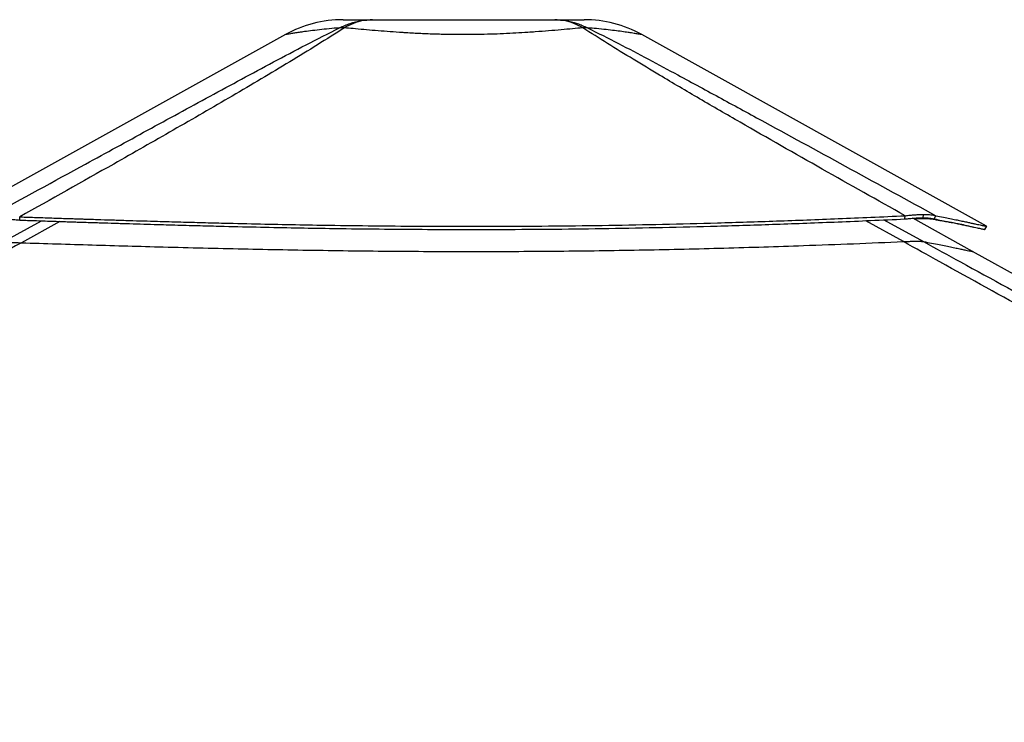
# Model space of a CAD drawing. Header units: millimetres. Extents: x 20 to 20084, y 40 to 15282.
# Tile 40 of 93: x 8806 to 9900, y 6629 to 7410. Entities that reach past the tile are written whole.
import ezdxf

# ---------------------------------------------------------------- set-up
doc = ezdxf.new("R2010")
doc.units = ezdxf.units.MM
doc.header["$LTSCALE"] = 2

msp = doc.modelspace()

# ---------------------------------------------------------------- linework, layer by layer
at = {"color": 7, "linetype": 'Continuous', "lineweight": 25}
for p, q in [((9100.99, 7393.46), (8752.4, 7199.84)), ((9880.67, 7180.25), (9497.2, 7393.43)), ((9809.68, 7189.75), (9810.7, 7193.48)), ((9809.78, 7189.75), (9810.81, 7193.48)), ((9810.81, 7193.48), (9810.7, 7193.48)), ((8805.75, 7187.15), (8805.51, 7190.75)), ((9789.75, 7188.44), (9790, 7192.04)), ((9865.07, 7152.3), (9798.59, 7189.26)), ((9809.78, 7189.75), (9809.68, 7189.75)), ((9822.42, 7188.44), (9824.15, 7192.04)), ((9802.6, 7163.64), (9802.53, 7163.64)), ((11623.05, 6174.96), (9865.07, 7152.3))]:
    msp.add_line(p, q, dxfattribs=at)
at = {"color": 8, "linetype": 'Continuous', "lineweight": 25}
for p, q in [((8787.24, 7163.1), (8829.69, 7186.35)), ((8849.97, 7185.68), (8807.45, 7161.96)), ((9788.04, 7163.25), (9746.37, 7186.5)), ((9766.28, 7187.38), (9810.31, 7163.25)), ((9824.78, 7187.14), (9822.42, 7188.44))]:
    msp.add_line(p, q, dxfattribs=at)
at = {"color": 7, "linetype": 'Continuous', "lineweight": 25, "flags": 128}
msp.add_lwpolyline([(9878.75, 7176.73), (9879.72, 7178.48), (9880.69, 7180.23)], dxfattribs=at)
at = {"color": 7, "linetype": 'Continuous', "lineweight": 25}
for centre, radius, start, end in [((9165.08, 7278.06), 132, 90.00001, 119.0503), ((9163.87, 7351.7), 49.37, 86.97686, 93.02314), ((9434.28, 7351.65), 49.41, 86.96267, 93.01242), ((9433.06, 7278.06), 132, 60.92839, 89.99999)]:
    msp.add_arc(centre, radius, start, end, dxfattribs=at)
for points, knots in [([(8773.41, 7191.89), (8808.49, 7211.08), (8866.37, 7242.74), (8947.58, 7287.12), (9005.4, 7318.62), (9052.16, 7343.96), (9087.71, 7363), (9123.72, 7382.14), (9148.75, 7394.71), (9161.27, 7401)], [0, 0, 0, 0, 0.277695, 0.4581314, 0.6385805, 0.7288749, 0.8191674, 0.9095913, 1, 1, 1, 1]), ([(9166.47, 7401), (9156.64, 7394.74), (9136.97, 7382.22), (9105.79, 7363.13), (9074.05, 7344.12), (9030.97, 7318.76), (8976.34, 7287.2), (8897.59, 7242.38), (8840.4, 7210.32), (8805.51, 7190.75)], [0, 0, 0, 0, 0.0895505, 0.1791159, 0.2688698, 0.3586256, 0.5384695, 0.7183323, 1, 1, 1, 1]), ([(9161.27, 7401), (9165.13, 7402.78), (9172.9, 7406.37), (9185.19, 7409.44), (9193.58, 7409.86), (9197.79, 7410.06)], [0, 0, 0, 0, 0.3304613, 0.6637083, 1, 1, 1, 1]), ([(9165.08, 7410.06), (9165.25, 7410.06), (9165.59, 7410.06), (9168.33, 7410.06), (9172.74, 7410.06), (9179.13, 7410.06), (9187.26, 7410.06), (9194.28, 7410.06), (9197.79, 7410.06)], [0, 0, 0, 0, 0.1670485, 0.3347375, 0.5019518, 0.6678468, 0.8342671, 1, 1, 1, 1]), ([(9197.79, 7410.06), (9194.22, 7409.86), (9187.13, 7409.44), (9176.57, 7406.37), (9169.83, 7402.78), (9166.47, 7401)], [0, 0, 0, 0, 0.3362917, 0.6695387, 1, 1, 1, 1]), ([(9431.69, 7400.99), (9427.9, 7400.64), (9420.3, 7399.93), (9407.55, 7398.78), (9393.76, 7397.6), (9381.21, 7396.63), (9368.99, 7395.78), (9357.26, 7395.07), (9343.44, 7394.39), (9329.13, 7393.87), (9314.28, 7393.53), (9298.71, 7393.41), (9282.51, 7393.55), (9265.87, 7393.96), (9249.28, 7394.63), (9236.58, 7395.33), (9224.78, 7396.08), (9213.84, 7396.86), (9200.59, 7397.93), (9187.94, 7399.02), (9176.48, 7400.07), (9169.65, 7400.7), (9166.47, 7401)], [0, 0, 0, 0, 0.0549654, 0.1103338, 0.1670488, 0.2242641, 0.2550707, 0.3026498, 0.3505537, 0.399494, 0.4487973, 0.4999722, 0.5549529, 0.610451, 0.6676055, 0.7253351, 0.7448706, 0.7960986, 0.8477126, 0.900497, 0.9536637, 1, 1, 1, 1]), ([(9197.79, 7410.06), (9202.65, 7410.06), (9212.39, 7410.06), (9228.5, 7410.06), (9245.4, 7410.06), (9262.97, 7410.06), (9280.94, 7410.06), (9299.08, 7410.06), (9317.23, 7410.06), (9335.19, 7410.06), (9352.76, 7410.06), (9369.66, 7410.06), (9385.77, 7410.06), (9395.5, 7410.06), (9400.36, 7410.06)], [0, 0, 0, 0, 0.0828515, 0.1660466, 0.2489792, 0.3325712, 0.4164006, 0.5000366, 0.5836691, 0.667495, 0.7510837, 0.8339954, 0.9171693, 1, 1, 1, 1]), ([(9431.69, 7400.99), (9428.33, 7402.78), (9421.58, 7406.37), (9411.03, 7409.44), (9403.93, 7409.86), (9400.36, 7410.06)], [0, 0, 0, 0, 0.3304598, 0.6637068, 1, 1, 1, 1]), ([(9400.36, 7410.06), (9404.57, 7409.86), (9412.96, 7409.44), (9425.26, 7406.37), (9433.03, 7402.78), (9436.9, 7400.99)], [0, 0, 0, 0, 0.3362877, 0.6695345, 1, 1, 1, 1]), ([(9400.36, 7410.06), (9403.87, 7410.06), (9410.89, 7410.06), (9419.02, 7410.06), (9425.39, 7410.06), (9429.87, 7410.06), (9432.34, 7410.06), (9433.35, 7410.06), (9433.06, 7410.06), (9433.06, 7410.06)], [0, 0, 0, 0, 0.1656993, 0.3320863, 0.4979481, 0.6651003, 0.8327268, 0.9999668, 1, 1, 1, 1]), ([(9790, 7192.04), (9759.27, 7209.29), (9697.81, 7243.79), (9621.65, 7287.17), (9561.4, 7322.07), (9521.75, 7345.43), (9487.62, 7365.99), (9458.93, 7383.63), (9440.77, 7395.2), (9431.69, 7400.99)], [0, 0, 0, 0, 0.2498248, 0.4996602, 0.6246523, 0.7496417, 0.8331029, 0.916566, 1, 1, 1, 1]), ([(9436.9, 7400.99), (9448.4, 7395.23), (9471.41, 7383.7), (9504.6, 7366.14), (9542.77, 7345.63), (9585.89, 7322.29), (9649.96, 7287.36), (9729.41, 7243.9), (9792.57, 7209.32), (9824.15, 7192.04)], [0, 0, 0, 0, 0.0830755, 0.1661799, 0.2492822, 0.3742524, 0.4992252, 0.7496044, 1, 1, 1, 1]), ([(9790, 7192.04), (9791.89, 7192.25), (9795.62, 7192.67), (9800.98, 7193.12), (9806.09, 7193.42), (9809.17, 7193.46), (9810.7, 7193.48)], [0, 0, 0, 0, 0.248548, 0.4910203, 0.7467369, 1, 1, 1, 1]), ([(9810.81, 7193.48), (9812.24, 7193.46), (9815.11, 7193.42), (9819.95, 7193.04), (9822.48, 7192.43), (9824.15, 7192.04)], [0, 0, 0, 0, 0.253108, 0.5086806, 1, 1, 1, 1]), ([(8775.14, 7188.29), (8776.25, 7188.45), (8777.95, 7188.69), (8781.87, 7188.75), (8785.53, 7188.68), (8789.88, 7188.47), (8794.79, 7188.14), (8800.1, 7187.7), (8803.84, 7187.34), (8805.75, 7187.15)], [0, 0, 0, 0, 0.239235, 0.3672311, 0.491923, 0.6207627, 0.7503575, 0.8730505, 1, 1, 1, 1]), ([(8805.51, 7190.75), (8807.65, 7190.67), (8812.37, 7190.51), (8820.07, 7190.25), (8829.02, 7189.95), (8838.54, 7189.63), (8847.7, 7189.32), (8855.96, 7189.05), (8862.93, 7188.82), (8869, 7188.62), (8874.27, 7188.45), (8883.2, 7188.16), (8895.36, 7187.76), (8911.42, 7187.26), (8927.22, 7186.77), (8943.13, 7186.28), (8962.12, 7185.72), (8984.02, 7185.1), (9008.73, 7184.43), (9038.28, 7183.68), (9072.65, 7182.89), (9111.71, 7182.1), (9153.67, 7181.39), (9198.71, 7180.8), (9246.99, 7180.39), (9294.5, 7180.21), (9345.78, 7180.26), (9401.07, 7180.62), (9460.7, 7181.38), (9520.83, 7182.52), (9571.93, 7183.81), (9614.08, 7185.07), (9647.25, 7186.17), (9681.21, 7187.4), (9716.19, 7188.78), (9752.61, 7190.32), (9777.3, 7191.45), (9790, 7192.04)], [0, 0, 0, 0, 0.0066311, 0.0145572, 0.0237908, 0.0342333, 0.0438975, 0.0520343, 0.0596436, 0.0653695, 0.0706973, 0.0758489, 0.0927927, 0.108069, 0.1250911, 0.1412089, 0.1567762, 0.1831699, 0.208079, 0.2321399, 0.2731666, 0.3125487, 0.3506768, 0.4003262, 0.4488408, 0.4965961, 0.5438675, 0.6037328, 0.6637148, 0.7243033, 0.7860831, 0.8191459, 0.8529282, 0.8875307, 0.9233335, 0.960579, 1, 1, 1, 1]), ([(8805.75, 7187.15), (8807.9, 7187.08), (8812.61, 7186.92), (8820.31, 7186.66), (8829.25, 7186.36), (8838.77, 7186.05), (8847.93, 7185.74), (8856.18, 7185.47), (8863.15, 7185.24), (8869.22, 7185.04), (8874.49, 7184.87), (8883.41, 7184.59), (8895.57, 7184.2), (8911.61, 7183.69), (8927.41, 7183.21), (8943.31, 7182.73), (8962.29, 7182.18), (8984.18, 7181.56), (9008.88, 7180.9), (9038.42, 7180.16), (9072.77, 7179.37), (9111.81, 7178.59), (9153.75, 7177.88), (9198.77, 7177.3), (9247.01, 7176.89), (9294.5, 7176.71), (9345.75, 7176.76), (9401.02, 7177.12), (9460.62, 7177.87), (9520.72, 7179.01), (9571.79, 7180.29), (9613.92, 7181.53), (9647.07, 7182.62), (9681.02, 7183.84), (9715.98, 7185.21), (9752.38, 7186.73), (9777.06, 7187.86), (9789.75, 7188.44)], [0, 0, 0, 0, 0.006631, 0.014557, 0.0237904, 0.0342328, 0.0438968, 0.0520335, 0.0596426, 0.0653685, 0.0706962, 0.0758478, 0.0927912, 0.1080672, 0.1250891, 0.1412067, 0.1567738, 0.1831674, 0.2080763, 0.2321372, 0.273164, 0.3125465, 0.3506753, 0.4003257, 0.4488416, 0.4965984, 0.5438711, 0.6037382, 0.6637215, 0.7243109, 0.7860907, 0.8191532, 0.8529348, 0.8875363, 0.9233377, 0.9605813, 1, 1, 1, 1]), ([(9789.75, 7188.44), (9791.58, 7188.63), (9795.18, 7189.02), (9800.35, 7189.42), (9805.26, 7189.69), (9808.21, 7189.73), (9809.68, 7189.75)], [0, 0, 0, 0, 0.2491135, 0.4916947, 0.7471702, 1, 1, 1, 1]), ([(9824.78, 7187.14), (9824.05, 7187.33), (9822.6, 7187.7), (9819.54, 7188.14), (9815.81, 7188.47), (9811.86, 7188.65), (9808.08, 7188.73), (9804.61, 7188.73), (9801.85, 7188.72), (9800.12, 7188.65), (9799.72, 7188.64)], [0, 0, 0, 0, 0.1608488, 0.3163116, 0.4806319, 0.6439797, 0.7497289, 0.8570655, 0.9665714, 1, 1, 1, 1]), ([(9809.78, 7189.75), (9811.15, 7189.73), (9813.9, 7189.69), (9818.49, 7189.35), (9820.86, 7188.8), (9822.42, 7188.44)], [0, 0, 0, 0, 0.2526805, 0.5080188, 1, 1, 1, 1]), ([(9822.42, 7188.44), (9825.24, 7187.88), (9830.74, 7186.8), (9838, 7185.34), (9844.44, 7184.02), (9850.13, 7182.83), (9855.18, 7181.77), (9859.64, 7180.82), (9863.57, 7179.97), (9868.23, 7178.97), (9872.92, 7177.95), (9876.69, 7177.14), (9878.5, 7176.76), (9878.67, 7176.74), (9878.73, 7176.74)], [0, 0, 0, 0, 0.0761602, 0.148271, 0.2176352, 0.2847103, 0.3502194, 0.4143034, 0.477431, 0.5396619, 0.6682241, 0.7953284, 0.9221259, 1, 1, 1, 1]), ([(9824.15, 7192.04), (9826.98, 7191.48), (9832.5, 7190.39), (9839.79, 7188.91), (9846.25, 7187.58), (9851.97, 7186.38), (9857.03, 7185.31), (9861.51, 7184.35), (9865.45, 7183.5), (9870.13, 7182.49), (9874.84, 7181.46), (9878.63, 7180.64), (9880.44, 7180.26), (9880.61, 7180.24), (9880.68, 7180.23)], [0, 0, 0, 0, 0.07616153, 0.14827281, 0.21763686, 0.28471118, 0.35021879, 0.4143008, 0.47742606, 0.53965413, 0.66820916, 0.79530524, 0.92209365, 1, 1, 1, 1]), ([(9855.51, 7181.7), (9855.03, 7181.79), (9853.82, 7182.03), (9851.68, 7182.44), (9849.14, 7182.92), (9846.35, 7183.44), (9843.98, 7183.87), (9842.12, 7184.21), (9840.86, 7184.43), (9839.5, 7184.67), (9838.04, 7184.93), (9836.62, 7185.18), (9835.19, 7185.42), (9833.67, 7185.68), (9831.84, 7185.99), (9829.87, 7186.32), (9827.96, 7186.63), (9826.29, 7186.9), (9825.25, 7187.07), (9824.78, 7187.14)], [0, 0, 0, 0, 0.0595652, 0.1494394, 0.242783, 0.3399559, 0.4443034, 0.4829385, 0.523655, 0.5668665, 0.6125508, 0.6615242, 0.6977622, 0.7433876, 0.7983119, 0.8595617, 0.9143085, 0.961095, 1, 1, 1, 1]), ([(8807.45, 7161.96), (8738.51, 7123.79), (8568.55, 7029.69), (8296.37, 6880.33), (8093.25, 6769.11), (7991.69, 6713.51)], [0, 0, 0, 0, 0.2544074, 0.6272032, 1, 1, 1, 1]), ([(8787.24, 7163.1), (8787.41, 7163.06), (8787.75, 7162.98), (8788.96, 7162.83), (8790.84, 7162.68), (8793.4, 7162.52), (8796.53, 7162.36), (8801.05, 7162.17), (8804.92, 7162.04), (8807.45, 7161.96)], [0, 0, 0, 0, 0.1321462, 0.2641373, 0.3978222, 0.5312942, 0.6515271, 0.7718291, 1, 1, 1, 1]), ([(8807.45, 7161.96), (8833.63, 7161.15), (8886.02, 7159.53), (8953.46, 7157.6), (9009.43, 7156.16), (9053.79, 7155.14), (9098.24, 7154.25), (9142.77, 7153.51), (9187.36, 7152.92), (9232, 7152.51), (9276.67, 7152.28), (9321.34, 7152.24), (9366.01, 7152.39), (9410.66, 7152.73), (9455.26, 7153.27), (9499.79, 7154.01), (9544.24, 7154.94), (9588.57, 7156.06), (9632.79, 7157.35), (9680.83, 7158.95), (9732.66, 7160.88), (9769.58, 7162.46), (9788.04, 7163.25)], [0, 0, 0, 0, 0.08101001, 0.16208814, 0.20726635, 0.25245951, 0.29763791, 0.34283269, 0.38801124, 0.4332073, 0.47838595, 0.52358296, 0.56876172, 0.61395955, 0.6591384, 0.70433708, 0.749516, 0.79471537, 0.83989437, 0.88509438, 0.94252505, 1, 1, 1, 1]), ([(9788.04, 7163.25), (9789.61, 7163.32), (9792.77, 7163.45), (9797.83, 7163.6), (9800.81, 7163.63), (9802.53, 7163.64)], [0, 0, 0, 0, 0.2930384, 0.5926088, 1, 1, 1, 1]), ([(11837.93, 6039.57), (11631.35, 6152.44), (11237.37, 6367.71), (10705.3, 6658.73), (10310.9, 6874.85), (10035.05, 7026.54), (9883.77, 7110.05), (9801.6, 7155.71), (9788.04, 7163.25)], [0, 0, 0, 0, 0.3018727, 0.5757513, 0.7778857, 0.8789531, 0.9800209, 1, 1, 1, 1]), ([(9802.6, 7163.64), (9803.3, 7163.64), (9805, 7163.63), (9807.2, 7163.56), (9809.12, 7163.44), (9809.91, 7163.31), (9810.31, 7163.25)], [0, 0, 0, 0, 0.1833155, 0.4504175, 0.7243165, 1, 1, 1, 1])]:
    msp.add_open_spline(points, degree=3, knots=knots, dxfattribs=at)
at = {"color": 8, "linetype": 'Continuous', "lineweight": 25}
for points, knots in [([(9161.27, 7401), (9157.28, 7400.65), (9149.28, 7399.94), (9138.46, 7398.79), (9128.64, 7397.61), (9121.4, 7396.63), (9115.51, 7395.79), (9110.8, 7395.07), (9106.52, 7394.39), (9103.4, 7393.87), (9101.37, 7393.52), (9101.12, 7393.48), (9100.99, 7393.46)], [0, 0, 0, 0, 0.1099339, 0.2206738, 0.3341061, 0.448539, 0.510261, 0.6054204, 0.7012291, 0.7991106, 0.8977183, 1, 1, 1, 1]), ([(9497.2, 7393.43), (9497.05, 7393.46), (9496.74, 7393.51), (9494.26, 7393.94), (9490.22, 7394.6), (9485.73, 7395.31), (9480.66, 7396.06), (9475.15, 7396.84), (9466.98, 7397.91), (9457.57, 7399.01), (9447.53, 7400.06), (9440.28, 7400.69), (9436.9, 7400.99)], [0, 0, 0, 0, 0.1098449, 0.220831, 0.33513, 0.4505793, 0.4896395, 0.5920818, 0.6952962, 0.8008512, 0.9071707, 1, 1, 1, 1]), ([(9810.31, 7163.25), (9824.07, 7155.71), (9907.41, 7110.05), (10059.97, 7026.53), (10337.32, 6874.83), (10545.1, 6761.3), (10683.61, 6685.62)], [0, 0, 0, 0, 0.0471057, 0.2853275, 0.5235507, 1, 1, 1, 1]), ([(9810.31, 7163.25), (9813.43, 7162.66), (9819.67, 7161.47), (9827.96, 7159.85), (9835.46, 7158.35), (9842.21, 7156.98), (9848.18, 7155.75), (9853.32, 7154.68), (9857.53, 7153.8), (9860.83, 7153.12), (9863.23, 7152.62), (9864.65, 7152.34), (9865.24, 7152.23), (9865.09, 7152.27), (9865.06, 7152.28)], [0, 0, 0, 0, 0.0859082, 0.1718534, 0.2579094, 0.3440021, 0.4345245, 0.5250885, 0.6156108, 0.7061733, 0.7966954, 0.8872565, 0.9777784, 1, 1, 1, 1])]:
    msp.add_open_spline(points, degree=3, knots=knots, dxfattribs=at)

doc.saveas('drawing.dxf')
